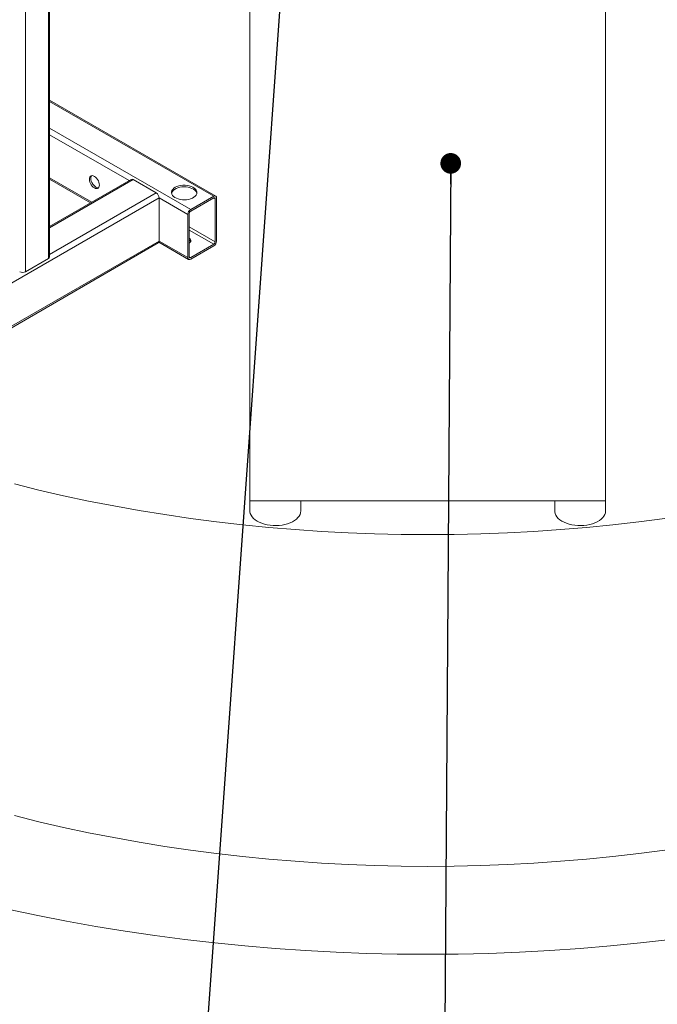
# Model space of a CAD drawing. Header units: millimetres. Extents: x 42 to 14105, y 484 to 9997.
# Tile 87 of 132: x 12323 to 12951, y 3756 to 4725. Entities that reach past the tile are written whole.
import ezdxf

# ---------------------------------------------------------------- set-up
doc = ezdxf.new("R2010")
doc.units = ezdxf.units.MM
doc.header["$LTSCALE"] = 25
doc.dimstyles.new('SLDDIMSTYLE0', dxfattribs={"dimtxt": 0.18, "dimasz": 20.352564, "dimexe": 0, "dimexo": 0.0625, "dimgap": 0, "dimtad": 0, "dimtih": 1, "dimtoh": 1, "dimdec": 0, "dimrnd": 1e-09, "dimzin": 0, "dimdsep": 46, "dimtxsty": 'Standard', "dimblk1": 'DOT', "dimblk2": 'DOT', "dimsah": 1, "dimcen": 0.09, "dimadec": 0, "dimazin": 0, "dimtfac": 20.352564, "dimtdec": 0, "dimtofl": 0, "dimtmove": 0, "dimatfit": 3, "dimldrblk": 'DOT', "dimfxl": 1, "dimfrac": 2, "dimtolj": 1, "dimtzin": 0, "dimarcsym": 0})

# ---------------------------------------------------------------- blocks, each defined once
blk = doc.blocks.new('_DOT')
at = {"color": 0, "linetype": 'ByBlock', "lineweight": -2}
blk.add_line((-0.5, 0), (-1, 0), dxfattribs=at)
at = {"color": 0, "linetype": 'ByBlock', "const_width": 0.5}
blk.add_lwpolyline([(-0.25, 0, 1), (0.25, 0, 1)], format="xyb", close=True, dxfattribs=at)

msp = doc.modelspace()

# ---------------------------------------------------------------- linework, layer by layer
at = {"color": 8, "linetype": 'Continuous', "lineweight": 15}
for p, q in [((12351.72, 4490.365), (12351.72, 4835.243)), ((12329.093, 4822.18), (12329.093, 4477.303)), ((12514.355, 4551.596), (12352.892, 4644.806)), ((12352.892, 4618.681), (12491.727, 4538.533)), ((12431.158, 4566.967), (12352.892, 4612.15)), ((12352.892, 4569.689), (12394.383, 4545.737)), ((12435.159, 4567.924), (12352.892, 4520.432)), ((12460.615, 4549.962), (12200.157, 4399.603)), ((12352.892, 4494.307), (12457.786, 4554.861)), ((12488.899, 4533.634), (12460.615, 4549.962)), ((12515.769, 4549.146), (12514.354, 4549.963)), ((12490.313, 4521.381), (12515.769, 4506.686)), ((12514.355, 4504.236), (12490.313, 4518.115)), ((12227.269, 4372.795), (12460.615, 4507.502)), ((12460.615, 4507.502), (12488.899, 4491.174)), ((12490.313, 4491.99), (12491.727, 4491.174))]:
    msp.add_line(p, q, dxfattribs=at)
at = {"color": 7, "linetype": 'Continuous', "lineweight": 15}
for p, q in [((12352.892, 4491.998), (12352.892, 4835.919)), ((12550.03, 4749.876), (12550.03, 4251.786)), ((12900.03, 4749.876), (12900.03, 4251.786)), ((12516.355, 4551.794), (12352.892, 4646.159)), ((12352.892, 4568.336), (12393.211, 4545.061)), ((12433.159, 4568.122), (12352.892, 4521.785)), ((12457.786, 4554.861), (12435.159, 4567.924)), ((12460.615, 4507.502), (12460.615, 4549.962)), ((12514.355, 4551.596), (12491.727, 4538.533)), ((12514.355, 4549.963), (12491.727, 4536.9)), ((12515.769, 4506.686), (12515.769, 4549.146)), ((12517.183, 4507.502), (12517.183, 4549.962)), ((12488.899, 4533.634), (12488.899, 4491.174)), ((12490.313, 4534.451), (12490.313, 4491.991)), ((12227.269, 4371.442), (12459.786, 4505.671)), ((12460.36, 4506.296), (12489.727, 4489.343)), ((12491.727, 4491.174), (12514.355, 4504.236)), ((12491.727, 4489.541), (12514.355, 4502.603)), ((12351.72, 4490.365), (12329.093, 4477.303)), ((12550.03, 4251.786), (12550.03, 4241.722)), ((12550.03, 4251.786), (12575.03, 4251.786)), ((12575.03, 4251.786), (12875.03, 4251.786)), ((12600.03, 4241.722), (12600.03, 4251.786)), ((12850.03, 4251.786), (12850.03, 4241.722)), ((12875.03, 4251.786), (12900.03, 4251.786)), ((12900.03, 4241.722), (12900.03, 4251.786))]:
    msp.add_line(p, q, dxfattribs=at)
at = {"color": 7, "linetype": 'Continuous', "lineweight": 15, "flags": 128}
for points in [[(12392.025, 4568.328), (12392.149, 4569.528), (12392.515, 4570.525), (12393.105, 4571.269), (12393.889, 4571.721), (12394.827, 4571.86), (12395.874, 4571.679), (12396.975, 4571.187), (12398.076, 4570.407), (12399.123, 4569.381), (12400.061, 4568.158), (12400.845, 4566.8), (12401.435, 4565.376), (12401.801, 4563.957), (12401.925, 4562.613), (12401.801, 4561.413), (12401.435, 4560.416), (12400.845, 4559.673), (12400.061, 4559.22), (12399.123, 4559.081), (12398.076, 4559.262), (12396.975, 4559.755), (12395.874, 4560.534), (12394.827, 4561.561), (12393.889, 4562.784), (12393.105, 4564.141), (12392.515, 4565.565), (12392.149, 4566.985), (12392.025, 4568.328)], [(12401.11, 4559.942), (12400.537, 4559.898), (12399.491, 4560.079), (12398.389, 4560.571), (12397.288, 4561.351), (12396.242, 4562.377), (12395.303, 4563.6), (12394.519, 4564.957), (12393.93, 4566.382), (12393.564, 4567.801), (12393.439, 4569.145)], [(12476.524, 4560.372), (12475.158, 4559.436), (12474.085, 4558.381), (12473.336, 4557.236), (12472.934, 4556.034), (12472.889, 4554.81), (12473.203, 4553.6), (12473.866, 4552.438), (12474.861, 4551.357), (12476.157, 4550.388), (12477.719, 4549.56), (12479.5, 4548.897), (12481.45, 4548.416), (12483.513, 4548.133), (12485.629, 4548.055), (12487.737, 4548.185), (12489.777, 4548.518), (12491.69, 4549.046), (12493.421, 4549.753), (12494.92, 4550.618), (12496.144, 4551.617), (12497.058, 4552.722), (12497.636, 4553.899), (12497.861, 4555.116), (12497.726, 4556.338), (12497.235, 4557.529), (12496.403, 4558.654), (12495.253, 4559.683), (12493.819, 4560.584), (12492.142, 4561.333), (12490.269, 4561.907), (12488.256, 4562.29), (12486.159, 4562.471), (12484.039, 4562.445), (12481.958, 4562.213), (12479.974, 4561.781), (12478.145, 4561.161), (12476.524, 4560.372)], [(12472.944, 4554.453), (12473.091, 4555.007), (12473.668, 4556.184), (12474.583, 4557.289), (12475.807, 4558.288), (12477.306, 4559.153), (12479.037, 4559.86), (12480.95, 4560.388), (12482.99, 4560.721), (12485.098, 4560.851), (12487.214, 4560.773), (12489.276, 4560.49), (12491.227, 4560.01), (12493.008, 4559.346), (12494.569, 4558.518), (12495.866, 4557.55), (12496.86, 4556.469), (12497.524, 4555.306), (12497.783, 4554.453)], [(12490.313, 4505.478), (12490.462, 4505.583), (12491.254, 4506.324), (12491.729, 4507.151), (12491.861, 4508.019), (12491.642, 4508.881), (12491.085, 4509.691), (12490.313, 4510.342)], [(12318.293, 4268.29), (12342.346, 4262.325), (12366.662, 4256.725), (12391.223, 4251.494), (12416.013, 4246.636), (12441.014, 4242.154), (12466.21, 4238.052), (12491.584, 4234.332), (12517.118, 4230.996), (12542.794, 4228.048), (12568.595, 4225.489), (12594.503, 4223.32), (12620.501, 4221.544), (12646.57, 4220.161), (12672.694, 4219.172), (12698.853, 4218.579), (12725.03, 4218.381), (12751.206, 4218.579), (12777.365, 4219.172), (12803.489, 4220.161), (12829.558, 4221.544), (12855.556, 4223.32), (12881.464, 4225.489), (12907.265, 4228.048), (12932.941, 4230.996), (12958.475, 4234.332)], [(12600.03, 4241.722), (12599.854, 4240.015), (12599.33, 4238.332), (12598.465, 4236.697), (12597.271, 4235.132), (12595.765, 4233.659), (12593.967, 4232.3), (12591.904, 4231.073), (12589.604, 4229.996), (12587.099, 4229.083), (12584.425, 4228.348), (12581.619, 4227.8), (12578.721, 4227.448), (12575.77, 4227.296), (12572.81, 4227.347), (12569.88, 4227.599), (12567.023, 4228.05), (12564.278, 4228.693), (12561.684, 4229.518), (12559.277, 4230.515), (12557.092, 4231.669), (12555.158, 4232.965), (12553.503, 4234.383), (12552.151, 4235.904), (12551.12, 4237.507), (12550.424, 4239.169), (12550.073, 4240.867), (12550.03, 4241.722)], [(12900.03, 4241.722), (12899.854, 4240.015), (12899.33, 4238.332), (12898.465, 4236.697), (12897.271, 4235.132), (12895.765, 4233.659), (12893.967, 4232.3), (12891.904, 4231.073), (12889.604, 4229.996), (12887.099, 4229.083), (12884.425, 4228.348), (12881.619, 4227.8), (12878.721, 4227.448), (12875.77, 4227.296), (12872.81, 4227.347), (12869.88, 4227.599), (12867.023, 4228.05), (12864.278, 4228.693), (12861.684, 4229.518), (12859.277, 4230.515), (12857.092, 4231.669), (12855.158, 4232.965), (12853.503, 4234.383), (12852.151, 4235.904), (12851.12, 4237.507), (12850.424, 4239.169), (12850.073, 4240.867), (12850.03, 4241.722)], [(12318.293, 3941.674), (12342.346, 3935.708), (12366.662, 3930.108), (12391.223, 3924.877), (12416.013, 3920.019), (12441.014, 3915.538), (12466.21, 3911.436), (12491.584, 3907.716), (12517.118, 3904.38), (12542.794, 3901.432), (12568.595, 3898.872), (12594.503, 3896.704), (12620.501, 3894.927), (12646.57, 3893.545), (12672.694, 3892.556), (12698.853, 3891.963), (12725.03, 3891.765), (12751.206, 3891.963), (12777.365, 3892.556), (12803.489, 3893.545), (12829.558, 3894.927), (12855.556, 3896.704), (12881.464, 3898.872), (12907.265, 3901.432), (12932.941, 3904.38), (12958.475, 3907.716)], [(12312.906, 3849.267), (12341.152, 3843.251), (12369.66, 3837.664), (12398.412, 3832.511), (12427.388, 3827.793), (12456.567, 3823.515), (12485.931, 3819.679), (12515.459, 3816.289), (12545.13, 3813.345), (12574.924, 3810.851), (12604.822, 3808.809), (12634.802, 3807.218), (12664.843, 3806.082), (12694.926, 3805.399), (12725.03, 3805.172), (12755.133, 3805.399), (12785.216, 3806.082), (12815.257, 3807.218), (12845.237, 3808.809), (12875.135, 3810.851), (12904.929, 3813.345), (12934.6, 3816.289), (12964.128, 3819.679)]]:
    msp.add_lwpolyline(points, dxfattribs=at)
at = {"color": 7, "linetype": 'Continuous', "lineweight": 15}
for centre, radius, start, end in [((12397.429, 4569.388), 3.997, 142.5797, 183.488823), ((12433.987, 4566.288), 2.012, 54.382423, 114.307119), ((12454.474, 4549.683), 6.147, 2.605478, 57.394522), ((12515.459, 4550.242), 1.747, 350.785963, 129.203285), ((12514.907, 4549.286), 0.873, 350.785963, 129.203285), ((12495.04, 4533.355), 6.147, 122.605478, 177.394522), ((12493.384, 4534.311), 3.074, 122.605478, 177.394522), ((12488.445, 4505.688), 3.552, 23.316888, 58.280191), ((12458.712, 4507.26), 1.918, 304.056351, 7.25583), ((12511.042, 4507.782), 6.147, 302.605478, 357.394522), ((12512.698, 4506.826), 3.074, 302.605478, 357.394522), ((12350.89, 4492.198), 2.012, 294.374658, 354.305201), ((12490.623, 4490.894), 1.747, 170.785963, 309.203285), ((12491.175, 4491.851), 0.873, 170.785963, 309.203285), ((12326.264, 4482.762), 6.148, 242.609672, 297.390328)]:
    msp.add_arc(centre, radius, start, end, dxfattribs=at)

# ---------------------------------------------------------------- leaders
at = {"color": 7, "linetype": 'Continuous', "lineweight": 0}
for points in [[(12602.068, 5052.921), (12497.52, 3587.937)], [(12747.664, 4583.973), (12740.813, 3593.677)]]:
    msp.add_leader(points, dimstyle='SLDDIMSTYLE0', dxfattribs=at)

doc.saveas('drawing.dxf')
